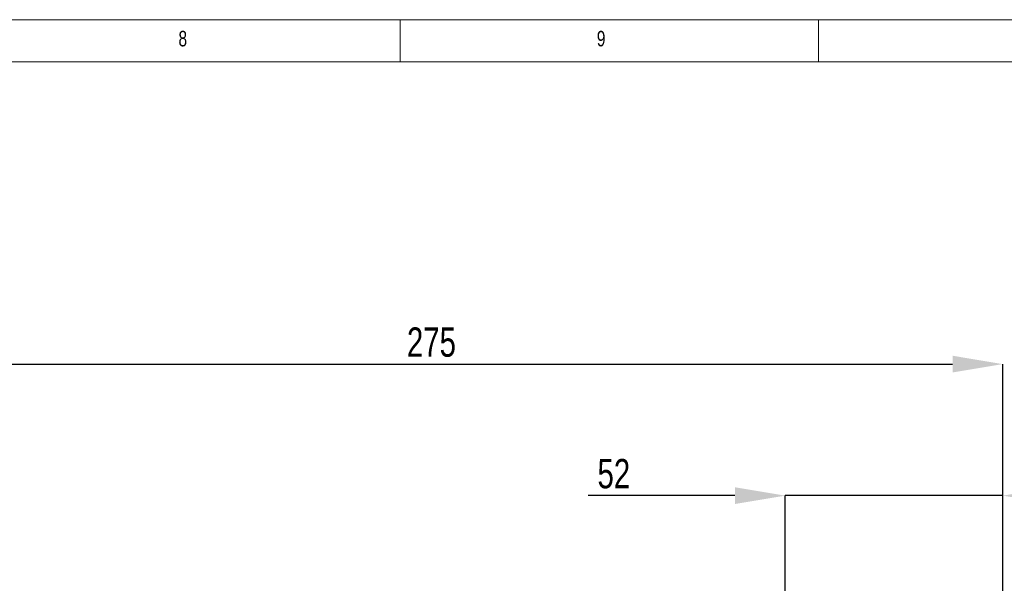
# Model space of a CAD drawing. Header units: millimetres. Extents: x 5 to 589, y 5 to 415.
# Tile 22 of 23: x 375 to 493, y 348 to 415. Entities that reach past the tile are written whole.
import ezdxf

# ---------------------------------------------------------------- set-up
doc = ezdxf.new("R2010")
doc.units = ezdxf.units.MM
doc.header["$PDSIZE"] = -1
doc.layers.add('QUOTE', color=1, linetype='Continuous')
doc.styles.add('SLDTEXTSTYLE0', font='TXT', dxfattribs={"width": 0.75})
doc.dimstyles.new('SLDDIMSTYLE0', dxfattribs={"dimtxt": 3.5, "dimasz": 6, "dimexe": 0, "dimexo": 0.0625, "dimgap": 0.875, "dimtad": 1, "dimdec": 1, "dimlfac": 2, "dimrnd": 1e-09, "dimzin": 12, "dimdsep": 46, "dimtxsty": 'SLDTEXTSTYLE0', "dimsah": 1, "dimcen": 0.09, "dimadec": 0, "dimazin": 3, "dimtfac": 1, "dimtdec": 3, "dimtofl": 0, "dimtmove": 0, "dimatfit": 3, "dimfxl": 1, "dimfrac": 2, "dimtolj": 1, "dimtzin": 12, "dimarcsym": 0})
doc.dimstyles.new('SLDDIMSTYLE2', dxfattribs={"dimtxt": 3.5, "dimasz": 6, "dimexe": 0, "dimexo": 0.0625, "dimgap": 0.875, "dimtad": 1, "dimdec": 1, "dimlfac": 2, "dimrnd": 1e-09, "dimzin": 12, "dimdsep": 46, "dimtxsty": 'SLDTEXTSTYLE0', "dimsah": 1, "dimcen": 0.09, "dimadec": 0, "dimazin": 3, "dimtfac": 1, "dimtdec": 3, "dimtmove": 0, "dimatfit": 0, "dimfxl": 1, "dimfrac": 2, "dimtolj": 1, "dimtzin": 12, "dimarcsym": 0})

# ---------------------------------------------------------------- blocks, each defined once
blk = doc.blocks.new('_D_11')
at = {"layer": 'Defpoints', "color": 0}
for p in [(492.54, 373.92), (355.04, 328.63), (492.54, 328.63)]:
    blk.add_point(p, dxfattribs=at)
at = {"layer": 'QUOTE', "color": 0, "lineweight": -2}
for p, q in [((355.04, 328.69), (355.04, 373.92)), ((361.04, 373.92), (486.54, 373.92)), ((492.54, 328.69), (492.54, 373.92))]:
    blk.add_line(p, q, dxfattribs=at)
at = {"layer": 'QUOTE', "color": 0}
for points in [[(361.04, 374.92), (361.04, 372.92), (355.04, 373.92)], [(486.54, 374.92), (486.54, 372.92), (492.54, 373.92)]]:
    blk.add_solid(points, dxfattribs=at)
at = {"layer": 'QUOTE', "color": 0, "insert": (424.26, 378.3), "char_height": 3.5, "attachment_point": 2, "style": 'SLDTEXTSTYLE0'}
blk.add_mtext('\\A1;275', dxfattribs=at)
blk = doc.blocks.new('_D_12')
at = {"layer": 'Defpoints', "color": 0}
for p in [(492.54, 358.2), (466.54, 336.67), (492.54, 328.63)]:
    blk.add_point(p, dxfattribs=at)
at = {"layer": 'QUOTE', "color": 0, "lineweight": -2}
for p, q in [((460.54, 358.2), (442.99, 358.2)), ((466.54, 336.73), (466.54, 358.2)), ((492.54, 358.2), (466.54, 358.2)), ((492.54, 328.69), (492.54, 358.2)), ((498.54, 358.2), (504.54, 358.2))]:
    blk.add_line(p, q, dxfattribs=at)
at = {"layer": 'QUOTE', "color": 0}
for points in [[(460.54, 359.2), (460.54, 357.2), (466.54, 358.2)], [(498.54, 359.2), (498.54, 357.2), (492.54, 358.2)]]:
    blk.add_solid(points, dxfattribs=at)
at = {"layer": 'QUOTE', "color": 0, "insert": (446.06, 362.58), "char_height": 3.5, "attachment_point": 2, "style": 'SLDTEXTSTYLE0'}
blk.add_mtext('\\A1;52', dxfattribs=at)

msp = doc.modelspace()

# ---------------------------------------------------------------- linework, layer by layer
at = {"color": 7, "linetype": 'Continuous', "lineweight": 18}
for p, q in [((589.403, 415.077), (5.014, 415.077)), ((420.514, 415.077), (420.514, 410.039)), ((470.514, 410.077), (470.514, 415.077)), ((420.514, 410.039), (10.014, 410.039)), ((420.514, 410.039), (584.403, 410.039))]:
    msp.add_line(p, q, dxfattribs=at)

# ---------------------------------------------------------------- texts
at = {"color": 7, "linetype": 'Continuous', "lineweight": 0, "char_height": 1.852, "attachment_point": 1, "style": 'SLDTEXTSTYLE0'}
for s, insert in [('8', (394.025, 413.745)), ('9', (444.025, 413.745))]:
    msp.add_mtext(s, dxfattribs=dict(at, insert=insert))

# ---------------------------------------------------------------- dimensions: what is measured, and where the dimension line sits
at = {"layer": 'QUOTE'}
for base, p1, dimstyle, picture, middle in [((492.539, 373.924), (355.039, 328.627), 'SLDDIMSTYLE0', '_D_11', (424.265, 373.924)), ((492.539, 358.203), (466.539, 336.666), 'SLDDIMSTYLE2', '_D_12', (446.057, 358.203))]:
    dim = msp.add_linear_dim(base=base, p1=p1, p2=(492.539, 328.627), dimstyle=dimstyle, dxfattribs=at)
    dim.commit()
    dim.dimension.update_dxf_attribs({"geometry": picture, "text_midpoint": middle, "dimtype": 160})

doc.saveas('drawing.dxf')
